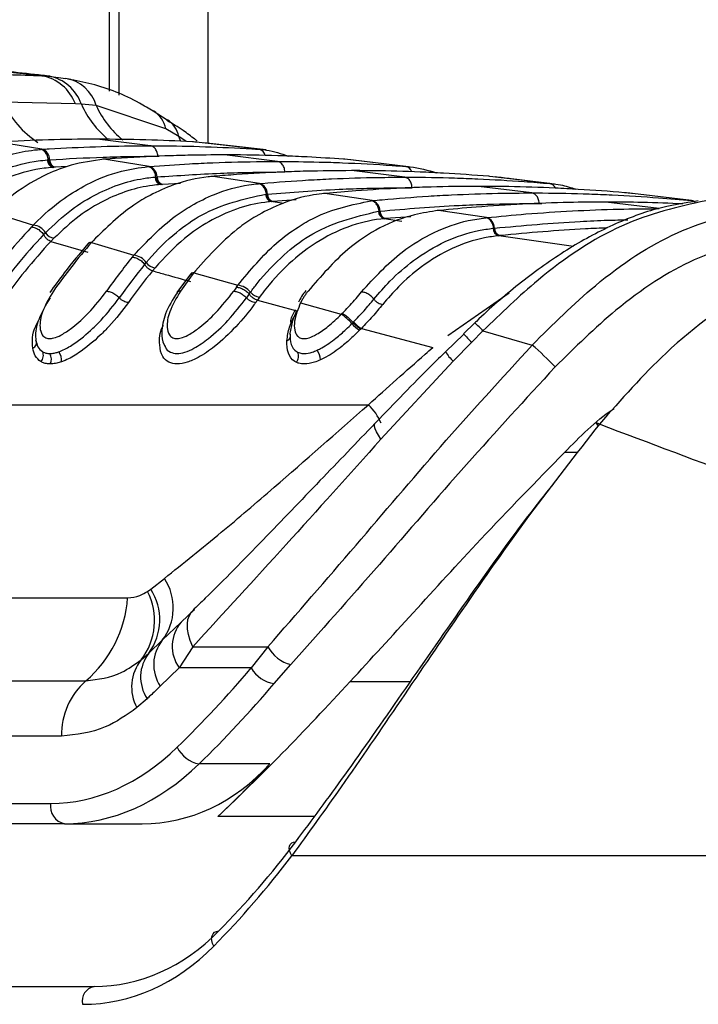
# Paper-space layout '2.5M DUO Wall Base Bracket' of a CAD drawing. Header units: millimetres. Extents: x 20 to 18989, y 40 to 14956.
# Tile 34 of 109: x 6880 to 6921, y 5854 to 5915. Entities that reach past the tile are written whole.
import ezdxf

# ---------------------------------------------------------------- set-up
doc = ezdxf.new("R2010")
doc.units = ezdxf.units.MM

psp = doc.layouts.new('2.5M DUO Wall Base Bracket')

# ---------------------------------------------------------------- linework, layer by layer
at = {"color": 8, "linetype": 'Continuous', "lineweight": 25, "ltscale": 2}
for p, q in [((6885.338, 5910.347), (6885.338, 6408.556)), ((6891.353, 6408.556), (6891.353, 5907.159)), ((6889.699, 5907.273), (6889.587, 5907.575)), ((6890.04, 5907.259), (6889.587, 5907.575)), ((6888.297, 5906.366), (6888.377, 5906.365)), ((6882.759, 5905.728), (6882.016, 5905.692)), ((6889.688, 5904.707), (6888.588, 5904.643)), ((6895.995, 5903.471), (6895.236, 5903.587)), ((6896.754, 5903.689), (6895.341, 5903.596)), ((6911.631, 5903.479), (6911.781, 5903.475)), ((6903.235, 5902.38), (6902.139, 5902.543)), ((6903.781, 5902.664), (6902.233, 5902.552)), ((6913.733, 5900.835), (6909.151, 5901.503)), ((6906.045, 5895.401), (6909.786, 5898.004)), ((6914.001, 5888.23), (6913.176, 5888.23)), ((6900.068, 5874.217), (6903.76, 5874.217)), ((6897.874, 5865.951), (6891.971, 5865.951))]:
    psp.add_line(p, q, dxfattribs=at)
at = {"color": 7, "linetype": 'Continuous', "lineweight": 25, "ltscale": 2}
for p, q in [((6885.923, 5910.113), (6885.923, 6408.556)), ((6881.207, 5911.294), (6875.971, 5911.847)), ((6881.207, 5911.294), (6881.634, 5911.267)), ((6881.634, 5911.267), (6882.655, 5911.133)), ((6883.251, 5909.577), (6878.849, 5909.672)), ((6883.618, 5909.556), (6883.251, 5909.577)), ((6884.53, 5909.465), (6883.618, 5909.556)), ((6888.782, 5908.049), (6884.53, 5909.465)), ((6888.87, 5908.582), (6888.019, 5909.131)), ((6889.587, 5907.575), (6888.782, 5908.049)), ((6881.208, 5906.79), (6878.531, 5907.229)), ((6887.847, 5907.007), (6884.59, 5907.41)), ((6890.649, 5907.229), (6890.555, 5907.235)), ((6890.71, 5907.28), (6890.572, 5907.402)), ((6894.485, 5906.79), (6890.649, 5907.229)), ((6894.916, 5906.749), (6891.117, 5907.186)), ((6881.12, 5906.784), (6881.208, 5906.79)), ((6895.625, 5906.045), (6892.368, 5906.448)), ((6894.485, 5906.79), (6894.572, 5906.784)), ((6881.537, 5906.14), (6881.593, 5906.144)), ((6881.594, 5906.144), (6881.679, 5906.149)), ((6884.999, 5906.18), (6884.931, 5906.182)), ((6885.077, 5906.186), (6884.999, 5906.18)), ((6887.773, 5905.741), (6884.999, 5906.18)), ((6899.737, 5906.18), (6899.659, 5906.186)), ((6903.476, 5905.741), (6899.737, 5906.18)), ((6903.63, 5905.726), (6900.11, 5906.142)), ((6881.93, 5905.686), (6881.872, 5905.682)), ((6882.016, 5905.692), (6881.93, 5905.686)), ((6887.699, 5905.735), (6887.773, 5905.741)), ((6903.403, 5905.082), (6900.146, 5905.485)), ((6903.476, 5905.741), (6903.55, 5905.735)), ((6888.128, 5905.091), (6888.176, 5905.095)), ((6888.176, 5905.095), (6888.248, 5905.1)), ((6888.515, 5904.638), (6888.466, 5904.634)), ((6888.588, 5904.643), (6888.515, 5904.638)), ((6891.677, 5905.131), (6891.605, 5905.133)), ((6891.744, 5905.137), (6891.677, 5905.131)), ((6894.521, 5904.693), (6891.677, 5905.131)), ((6894.457, 5904.687), (6894.521, 5904.693)), ((6908.615, 5905.131), (6908.548, 5905.137)), ((6912.284, 5904.693), (6908.615, 5905.131)), ((6912.284, 5904.693), (6912.348, 5904.687)), ((6894.895, 5904.044), (6894.936, 5904.048)), ((6894.937, 5904.048), (6895, 5904.053)), ((6898.51, 5904.086), (6898.434, 5904.087)), ((6898.569, 5904.091), (6898.51, 5904.086)), ((6901.408, 5903.649), (6898.51, 5904.086)), ((6911.181, 5904.12), (6907.925, 5904.523)), ((6917.339, 5904.086), (6917.28, 5904.091)), ((6920.954, 5903.649), (6917.339, 5904.086)), ((6895.279, 5903.591), (6895.236, 5903.587)), ((6895.341, 5903.596), (6895.279, 5903.591)), ((6901.351, 5903.643), (6901.408, 5903.649)), ((6918.959, 5903.158), (6915.703, 5903.561)), ((6920.954, 5903.649), (6921.011, 5903.643)), ((6878.196, 5902.926), (6880.687, 5902.153)), ((6901.796, 5903), (6901.833, 5903.004)), ((6901.834, 5903.004), (6901.889, 5903.009)), ((6905.437, 5903.046), (6905.385, 5903.041)), ((6905.463, 5903.043), (6905.385, 5903.044)), ((6905.515, 5903.048), (6905.463, 5903.043)), ((6908.405, 5902.608), (6905.463, 5903.043)), ((6902.177, 5902.547), (6902.139, 5902.543)), ((6902.233, 5902.552), (6902.177, 5902.547)), ((6908.354, 5902.602), (6908.405, 5902.608)), ((6881.31, 5901.568), (6881.42, 5901.683)), ((6908.806, 5901.96), (6908.839, 5901.963)), ((6908.839, 5901.963), (6908.888, 5901.968)), ((6881.94, 5901.344), (6881.761, 5901.156)), ((6881.761, 5901.156), (6884.011, 5900.495)), ((6884.127, 5901.107), (6884.021, 5900.987)), ((6884.337, 5901.197), (6884.232, 5901.079)), ((6884.232, 5901.079), (6886.832, 5900.308)), ((6909.184, 5901.507), (6909.151, 5901.503)), ((6909.234, 5901.512), (6909.184, 5901.507)), ((6887.493, 5899.749), (6887.588, 5899.864)), ((6888.125, 5899.543), (6887.971, 5899.356)), ((6890.391, 5899.252), (6890.298, 5899.134)), ((6890.601, 5899.354), (6890.509, 5899.236)), ((6890.509, 5899.236), (6893.193, 5898.467)), ((6890.289, 5899.147), (6889.464, 5898.019)), ((6893.887, 5897.935), (6893.97, 5898.049)), ((6894.521, 5897.748), (6894.386, 5897.561)), ((6894.387, 5897.561), (6896.806, 5896.898)), ((6897.132, 5897.577), (6897.03, 5897.384)), ((6897.03, 5897.384), (6899.521, 5896.69)), ((6899.521, 5896.69), (6899.583, 5896.753)), ((6900.171, 5896.119), (6900.238, 5896.188)), ((6900.238, 5896.188), (6900.275, 5896.226)), ((6900.71, 5895.79), (6900.637, 5895.715)), ((6900.749, 5895.831), (6900.71, 5895.79)), ((6900.749, 5895.831), (6905.127, 5894.664)), ((6907.692, 5896.163), (6907.002, 5895.504)), ((6908.19, 5895.678), (6907.498, 5894.981)), ((6908.19, 5895.678), (6911.201, 5894.81)), ((6907.02, 5895.485), (6905.898, 5894.401)), ((6907.498, 5894.981), (6906.374, 5893.819)), ((6906.374, 5893.819), (6901.95, 5889.057)), ((6861.935, 5891.158), (6901.179, 5891.158)), ((6887.86, 5879.871), (6888.698, 5880.528)), ((6860.178, 5879.339), (6886.451, 5879.339)), ((6887.668, 5879.731), (6887.86, 5879.871)), ((6889.733, 5877.855), (6890.532, 5878.634)), ((6888.573, 5876.739), (6889.733, 5877.855)), ((6887.748, 5875.956), (6888.573, 5876.739)), ((6890.433, 5876.347), (6889.599, 5875.044)), ((6890.433, 5876.347), (6895.031, 5876.347)), ((6895.031, 5876.347), (6894.011, 5875.044)), ((6887.28, 5875.546), (6887.748, 5875.956)), ((6895.411, 5874.091), (6896.433, 5875.254)), ((6889.599, 5875.044), (6888.448, 5873.932)), ((6894.011, 5875.044), (6889.599, 5875.044)), ((6857.625, 5874.259), (6883.897, 5874.259)), ((6887.642, 5873.165), (6887.02, 5872.619)), ((6882.406, 5870.872), (6856.133, 5870.872)), ((6895.152, 5869.175), (6890.826, 5869.175)), ((6846.753, 5866.757), (6881.737, 5866.757)), ((6882.586, 5865.515), (6847.601, 5865.515)), ((6882.586, 5865.515), (6887.334, 5865.515)), ((6953.336, 5863.556), (6896.5, 5863.556)), ((6845.927, 5855.556), (6884.394, 5855.556))]:
    psp.add_line(p, q, dxfattribs=at)
at = {"color": 8, "linetype": 'Continuous', "lineweight": 25, "ltscale": 2, "flags": 128}
psp.add_lwpolyline([(6901.95, 5889.057), (6901.799, 5889.293), (6901.683, 5889.501), (6901.603, 5889.681), (6901.561, 5889.828), (6901.557, 5889.942), (6901.591, 5890.021), (6901.597, 5890.027)], dxfattribs=at)
at = {"color": 7, "linetype": 'Continuous', "lineweight": 25, "ltscale": 2, "flags": 128}
for points in [[(6915.308, 5889.962), (6915.232, 5890.004), (6915.174, 5890.03), (6915.135, 5890.039), (6915.117, 5890.03), (6915.121, 5890.004), (6915.145, 5889.961), (6915.19, 5889.903), (6915.228, 5889.86)], [(6890.433, 5876.347), (6890.282, 5876.724), (6890.176, 5877.086), (6890.117, 5877.426), (6890.106, 5877.739), (6890.142, 5878.02), (6890.227, 5878.266), (6890.357, 5878.471), (6890.532, 5878.634)], [(6896.5, 5863.556), (6896.41, 5863.712), (6896.354, 5863.866), (6896.333, 5864.01), (6896.349, 5864.14), (6896.402, 5864.249), (6896.487, 5864.333), (6896.603, 5864.388), (6896.744, 5864.412)], [(6891.719, 5858.02), (6891.641, 5858.191), (6891.597, 5858.359), (6891.588, 5858.517), (6891.614, 5858.658), (6891.674, 5858.775), (6891.766, 5858.865), (6891.886, 5858.923), (6892.029, 5858.947)]]:
    psp.add_lwpolyline(points, dxfattribs=at)
at = {"color": 7, "linetype": 'Continuous', "lineweight": 25, "ltscale": 4}
for centre, radius, start, end in [((6880.68, 5908.591), 2.754, 20.98231, 78.96944), ((6881.143, 5908.693), 2.621, 19.2275, 79.20926), ((6882.27, 5908.812), 2.352, 16.11758, 80.57758), ((6881.025, 5906.161), 0.655, 358.93971, 73.75137), ((6882.004, 5906.131), 0.468, 178.9491, 253.59864), ((6882.147, 5906.141), 0.468, 178.93927, 253.7485), ((6887.589, 5905.108), 0.659, 359.36498, 73.79787), ((6888.598, 5905.086), 0.471, 179.36645, 253.66717), ((6888.719, 5905.095), 0.471, 179.37107, 253.79046), ((6894.337, 5904.057), 0.663, 359.72316, 73.84112), ((6895.368, 5904.042), 0.474, 179.72881, 253.71665), ((6895.473, 5904.051), 0.474, 179.73556, 253.82536), ((6901.222, 5903.008), 0.667, 0.04865, 73.86127), ((6902.272, 5903), 0.476, 180.03442, 253.76714), ((6902.365, 5903.009), 0.476, 180.04032, 253.87175), ((6908.219, 5901.965), 0.669, 0.31866, 73.90065), ((6906.259, 5877.883), 35.257, 136.75999, 144.98983), ((6880.564, 5901.155), 1.005, 31.64548, 82.99995), ((6882.03, 5902.051), 0.713, 211.08586, 262.70658), ((6909.284, 5901.962), 0.478, 180.31427, 253.80388), ((6909.366, 5901.971), 0.478, 180.3082, 253.90844), ((6906.631, 5877.758), 34.757, 136.7602, 144.99029), ((6906.947, 5877.629), 34.465, 136.9509, 144.98483), ((6911.342, 5877.457), 35.958, 138.93217, 144.94296), ((6884.213, 5900.809), 0.27, 85.81584, 136.50681), ((6915.125, 5877.06), 36.619, 140.82842, 144.91169), ((6886.711, 5899.235), 1.079, 35.61412, 83.55873), ((6888.215, 5900.304), 0.766, 215.09411, 263.28512), ((6915.45, 5876.971), 36.062, 140.82681, 144.91458), ((6915.776, 5876.836), 35.781, 140.99591, 144.91054), ((6920.17, 5876.681), 37.262, 142.74867, 144.89375), ((6890.486, 5898.978), 0.259, 84.75965, 139.21139), ((6923.948, 5876.303), 37.91, 144.43905, 144.88398), ((6893.073, 5897.314), 1.159, 39.35321, 84.06959), ((6894.61, 5898.565), 0.822, 218.84841, 263.83102), ((6925.304, 5875.487), 38.613, 144.45296, 144.88368), ((6928.53, 5873.307), 41.881, 144.61171, 144.87245), ((6898.105, 5894.426), 2.671, 39.34972, 57.98414), ((6901.611, 5897.345), 1.742, 219.94853, 240.36619), ((6901.665, 5897.372), 1.95, 219.97059, 238.18134), ((6880.5, 5894.953), 0.372, 294.0375, 25.31581), ((6896.094, 5895.384), 0.324, 287.63942, 26.83095), ((6880.762, 5894.169), 0.536, 315.40699, 26.09202), ((6881.542, 5893.892), 0.871, 353.0726, 35.71847), ((6896.358, 5894.131), 0.551, 317.40459, 26.51566), ((6897.229, 5893.877), 1.02, 1.39638, 37.26322), ((6897.835, 5879.349), 20.437, 43.70925, 49.15735), ((6881.124, 5893.957), 0.66, 332.56556, 30.51149), ((6885.964, 5878.722), 3.277, 322.764, 33.45313), ((6879.103, 5879.85), 7.365, 310.61149, 356.02455), ((6884.164, 5877.945), 3.933, 322.41335, 27.00446), ((6884.972, 5877.995), 3.444, 323.70614, 33.00222), ((6891.466, 5876.364), 2.286, 139.28923, 215.26228), ((6890.408, 5875.251), 2.363, 140.97607, 213.95178), ((6896.963, 5877.379), 2.191, 208.11088, 255.9897), ((6889.634, 5874.487), 2.39, 142.08183, 213.59054), ((6889.334, 5873.888), 2.639, 141.08765, 208.74702), ((6895.682, 5875.994), 1.922, 209.61038, 261.88293), ((6886.79, 5870.963), 4.385, 131.26946, 181.18672), ((6891.095, 5870.914), 1.759, 204.01691, 261.19663), ((6882.808, 5866.577), 1.085, 170.46338, 258.19133), ((6884.593, 5854.654), 0.924, 102.47955, 192.11415)]:
    psp.add_arc(centre, radius, start, end, dxfattribs=at)
at = {"color": 8, "linetype": 'Continuous', "lineweight": 25, "ltscale": 4}
for centre, radius, start, end in [((6884.062, 5912.017), 5.716, 204.21763, 237.14382), ((6888.964, 5911.909), 5.841, 203.75655, 230.73839), ((6889.833, 5911.879), 5.827, 204.47124, 230.76481), ((6887.092, 5907.682), 1.73, 12.21813, 57.2824), ((6887.91, 5907.18), 1.722, 13.23029, 55.62944), ((6894.373, 5906.29), 0.512, 13.19716, 77.37319), ((6903.373, 5905.26), 0.492, 18.75986, 77.92847), ((6912.202, 5904.244), 0.456, 23.06905, 79.59092), ((6920.892, 5903.244), 0.409, 40.95087, 81.21974), ((6903.655, 5891.522), 6.152, 42.50782, 49.01981), ((6922.804, 5910.032), 21.465, 222.59478, 224.51868), ((6908.164, 5895.779), 2.655, 211.07732, 227.58091), ((6898.986, 5888.829), 3.199, 21.842, 46.72358)]:
    psp.add_arc(centre, radius, start, end, dxfattribs=at)
at = {"color": 7, "linetype": 'Continuous', "lineweight": 25, "ltscale": 4}
for centre, major_axis, ratio, start_param, end_param in [((6856.789, 5939.121), (4.159, 84.313), 0.706247, 3.791069, 3.884624), ((6857.637, 5939.079), (4.159, 85.513), 0.70627, 3.790584, 3.884138), ((6882.202, 5885.557), (0.927, 18.789), 0.706247, 3.176414, 3.791069), ((6883.05, 5885.515), (0.927, 19.989), 0.706346, 3.174336, 3.788991), ((6885.49, 5885.515), (-3.601, 19.843), 0.695466, 3.016047, 3.630702), ((6853.814, 5939.079), (-15.406, 84.89), 0.695466, 3.561945, 3.630702), ((6856.909, 5923.556), (-10.622, 77.443), 0.700456, 3.636695, 3.752988), ((6856.205, 5923.46), (-10.626, 78.448), 0.700621, 3.63786, 3.754153), ((6882.958, 5875.556), (-2.828, 19.902), 0.699969, 3.042459, 3.633341), ((6882.255, 5875.46), (-2.832, 20.906), 0.700621, 3.046978, 3.63786)]:
    psp.add_ellipse(centre, major_axis=major_axis, ratio=ratio, start_param=start_param, end_param=end_param, dxfattribs=at)
at = {"color": 7, "linetype": 'Continuous', "lineweight": 25, "ltscale": 2}
for points, knots in [([(6881.72, 5911.26), (6881.397, 5911.296), (6879.782, 5911.476), (6878.082, 5911.651), (6876.722, 5911.791)], [0, 0, 0, 0, 0.200298, 1, 1, 1, 1]), ([(6876.765, 5911.39), (6877.567, 5911.385), (6879.047, 5911.376), (6880.528, 5911.32), (6881.207, 5911.294)], [0, 0, 0, 0, 0.541517, 1, 1, 1, 1]), ([(6888.015, 5909.118), (6887.736, 5909.286), (6886.544, 5910.01), (6884.793, 5910.714), (6883.288, 5910.99), (6882.801, 5911.079)], [0, 0, 0, 0, 0.1707899, 0.7318815, 1, 1, 1, 1]), ([(6890.559, 5907.402), (6890.324, 5907.587), (6889.784, 5908.014), (6889.188, 5908.354), (6888.851, 5908.546)], [0, 0, 0, 0, 0.434646, 1, 1, 1, 1]), ([(6884.59, 5907.41), (6884.542, 5907.41), (6883.548, 5907.41), (6881.559, 5907.383), (6879.619, 5907.285), (6878.625, 5907.235)], [0, 0, 0, 0, 0.024033, 0.499895, 1, 1, 1, 1]), ([(6890.555, 5907.235), (6890.507, 5907.237), (6889.513, 5907.295), (6887.525, 5907.385), (6885.584, 5907.402), (6884.59, 5907.41)], [0, 0, 0, 0, 0.024244, 0.500106, 1, 1, 1, 1]), ([(6874.826, 5904.001), (6875.133, 5904.255), (6876.071, 5905.032), (6878.023, 5906.149), (6879.869, 5906.676), (6880.998, 5906.773), (6881.12, 5906.784)], [0, 0, 0, 0, 0.160385, 0.490153, 0.944735, 1, 1, 1, 1]), ([(6881.593, 5906.144), (6881.586, 5906.196), (6881.566, 5906.338), (6881.473, 5906.547), (6881.314, 5906.729), (6881.185, 5906.765), (6881.12, 5906.784)], [0, 0, 0, 0, 0.160996, 0.440678, 0.720351, 1, 1, 1, 1]), ([(6881.208, 5906.79), (6881.354, 5906.799), (6882.446, 5906.869), (6884.484, 5906.964), (6886.552, 5907.005), (6887.672, 5907.007), (6887.847, 5907.007)], [0, 0, 0, 0, 0.0661, 0.493687, 0.921273, 1, 1, 1, 1]), ([(6892.368, 5906.448), (6891.626, 5906.443), (6890.411, 5906.436), (6888.183, 5906.369), (6886.495, 5906.285), (6885.28, 5906.2), (6885.077, 5906.186)], [0, 0, 0, 0, 0.305203, 0.499842, 0.916458, 1, 1, 1, 1]), ([(6888.297, 5906.366), (6888.291, 5906.418), (6888.276, 5906.561), (6888.192, 5906.77), (6888.038, 5906.952), (6887.911, 5906.989), (6887.847, 5907.007)], [0, 0, 0, 0, 0.161045, 0.440719, 0.72036, 1, 1, 1, 1]), ([(6887.847, 5907.007), (6888.021, 5907.007), (6889.142, 5907.005), (6891.209, 5906.964), (6893.247, 5906.869), (6894.339, 5906.799), (6894.485, 5906.79)], [0, 0, 0, 0, 0.078728, 0.506313, 0.933899, 1, 1, 1, 1]), ([(6899.659, 5906.186), (6898.917, 5906.234), (6897.703, 5906.314), (6895.474, 5906.408), (6893.785, 5906.445), (6892.57, 5906.447), (6892.368, 5906.448)], [0, 0, 0, 0, 0.3055217, 0.5001615, 0.9170821, 1, 1, 1, 1]), ([(6894.572, 5906.784), (6894.698, 5906.774), (6895.273, 5906.731), (6895.831, 5906.529), (6896.267, 5906.371)], [0, 0, 0, 0, 0.220456, 1, 1, 1, 1]), ([(6875.532, 5903.505), (6876.107, 5903.955), (6877.179, 5904.795), (6879.021, 5905.659), (6880.463, 5906.041), (6881.353, 5906.123), (6881.537, 5906.14)], [0, 0, 0, 0, 0.310244, 0.578242, 0.913144, 1, 1, 1, 1]), ([(6884.999, 5906.18), (6884.324, 5906.09), (6883.15, 5905.933), (6881.299, 5905.209), (6879.721, 5904.285), (6878.707, 5903.388), (6878.319, 5903.044)], [0, 0, 0, 0, 0.284926, 0.496099, 0.80713, 1, 1, 1, 1]), ([(6881.594, 5906.144), (6881.603, 5906.086), (6881.622, 5905.97), (6881.701, 5905.825), (6881.807, 5905.719), (6881.889, 5905.697), (6881.93, 5905.686)], [0, 0, 0, 0, 0.250019, 0.5, 0.749995, 1, 1, 1, 1]), ([(6881.679, 5906.149), (6882.768, 5906.211), (6884.421, 5906.304), (6886.628, 5906.358), (6887.745, 5906.363), (6888.297, 5906.366)], [0, 0, 0, 0, 0.493682, 0.749994, 1, 1, 1, 1]), ([(6887.773, 5905.741), (6888.597, 5905.799), (6889.893, 5905.891), (6892.208, 5905.995), (6894.002, 5906.041), (6895.323, 5906.044), (6895.625, 5906.045)], [0, 0, 0, 0, 0.31483, 0.495571, 0.884785, 1, 1, 1, 1]), ([(6896.075, 5905.404), (6896.07, 5905.456), (6896.055, 5905.598), (6895.97, 5905.808), (6895.817, 5905.989), (6895.689, 5906.026), (6895.625, 5906.045)], [0, 0, 0, 0, 0.161046, 0.440728, 0.720359, 1, 1, 1, 1]), ([(6895.625, 5906.045), (6896.472, 5906.039), (6897.793, 5906.03), (6900.132, 5905.952), (6901.902, 5905.859), (6903.198, 5905.762), (6903.476, 5905.741)], [0, 0, 0, 0, 0.32369, 0.504431, 0.893531, 1, 1, 1, 1]), ([(6881.872, 5905.682), (6881.694, 5905.667), (6880.829, 5905.593), (6879.428, 5905.228), (6877.636, 5904.397), (6876.592, 5903.583), (6876.031, 5903.147)], [0, 0, 0, 0, 0.08676, 0.421462, 0.689499, 1, 1, 1, 1]), ([(6880.687, 5902.153), (6880.696, 5902.162), (6881.289, 5902.778), (6882.352, 5903.696), (6884.154, 5904.794), (6885.879, 5905.486), (6887.154, 5905.66), (6887.699, 5905.735)], [0, 0, 0, 0, 0.0043098, 0.2928261, 0.4919444, 0.782685, 1, 1, 1, 1]), ([(6888.176, 5905.095), (6888.168, 5905.147), (6888.147, 5905.289), (6888.053, 5905.498), (6887.893, 5905.68), (6887.763, 5905.716), (6887.699, 5905.735)], [0, 0, 0, 0, 0.161027, 0.440662, 0.72034, 1, 1, 1, 1]), ([(6888.248, 5905.1), (6889.54, 5905.187), (6891.397, 5905.311), (6894.007, 5905.39), (6895.324, 5905.399), (6896.075, 5905.404)], [0, 0, 0, 0, 0.4955633, 0.712251, 1, 1, 1, 1]), ([(6900.146, 5905.485), (6899.219, 5905.478), (6897.819, 5905.468), (6895.472, 5905.384), (6893.598, 5905.283), (6892.198, 5905.173), (6891.744, 5905.137)], [0, 0, 0, 0, 0.330895, 0.499787, 0.837714, 1, 1, 1, 1]), ([(6908.548, 5905.137), (6907.621, 5905.207), (6906.221, 5905.313), (6903.874, 5905.424), (6902.001, 5905.478), (6900.6, 5905.484), (6900.146, 5905.485)], [0, 0, 0, 0, 0.331322, 0.500214, 0.838141, 1, 1, 1, 1]), ([(6903.55, 5905.735), (6903.612, 5905.729), (6904.22, 5905.675), (6904.818, 5905.504), (6905.356, 5905.35)], [0, 0, 0, 0, 0.101631, 1, 1, 1, 1]), ([(6881.42, 5901.683), (6881.941, 5902.174), (6882.935, 5903.11), (6884.995, 5904.367), (6886.748, 5904.951), (6887.958, 5905.074), (6888.128, 5905.091)], [0, 0, 0, 0, 0.260049, 0.495706, 0.929228, 1, 1, 1, 1]), ([(6888.466, 5904.634), (6888.301, 5904.618), (6887.126, 5904.504), (6885.421, 5903.943), (6883.417, 5902.728), (6882.448, 5901.82), (6881.94, 5901.344)], [0, 0, 0, 0, 0.070691, 0.503985, 0.739714, 1, 1, 1, 1]), ([(6891.677, 5905.131), (6891.579, 5905.122), (6890.764, 5905.047), (6889.455, 5904.738), (6887.945, 5904.066), (6886.246, 5903.063), (6885.143, 5901.984), (6884.337, 5901.197)], [0, 0, 0, 0, 0.0370026, 0.3080272, 0.4968385, 0.6327495, 1, 1, 1, 1]), ([(6886.832, 5900.308), (6887.646, 5901.168), (6888.75, 5902.335), (6890.461, 5903.433), (6891.955, 5904.167), (6893.351, 5904.562), (6894.262, 5904.665), (6894.457, 5904.687)], [0, 0, 0, 0, 0.363105, 0.492333, 0.672218, 0.929868, 1, 1, 1, 1]), ([(6888.176, 5905.095), (6888.186, 5905.037), (6888.205, 5904.921), (6888.285, 5904.777), (6888.392, 5904.671), (6888.474, 5904.649), (6888.515, 5904.638)], [0, 0, 0, 0, 0.250014, 0.499993, 0.750006, 1, 1, 1, 1]), ([(6894.936, 5904.048), (6894.929, 5904.1), (6894.907, 5904.242), (6894.812, 5904.451), (6894.651, 5904.632), (6894.521, 5904.669), (6894.457, 5904.687)], [0, 0, 0, 0, 0.161044, 0.440668, 0.720339, 1, 1, 1, 1]), ([(6894.521, 5904.693), (6894.573, 5904.698), (6895.569, 5904.785), (6897.038, 5904.891), (6899.404, 5905.011), (6901.368, 5905.073), (6902.859, 5905.08), (6903.403, 5905.082)], [0, 0, 0, 0, 0.017391, 0.336932, 0.496696, 0.8163, 1, 1, 1, 1]), ([(6903.853, 5904.441), (6903.848, 5904.493), (6903.833, 5904.636), (6903.748, 5904.846), (6903.595, 5905.027), (6903.467, 5905.064), (6903.403, 5905.082)], [0, 0, 0, 0, 0.161045, 0.440719, 0.72036, 1, 1, 1, 1]), ([(6903.403, 5905.082), (6903.474, 5905.082), (6904.492, 5905.082), (6905.983, 5905.058), (6908.348, 5904.969), (6910.292, 5904.859), (6911.761, 5904.737), (6912.284, 5904.693)], [0, 0, 0, 0, 0.023999, 0.34354, 0.503304, 0.822907, 1, 1, 1, 1]), ([(6912.565, 5904.664), (6911.689, 5904.77), (6910.493, 5904.915), (6909.262, 5905.06), (6908.932, 5905.099)], [0, 0, 0, 0, 0.73219, 1, 1, 1, 1]), ([(6912.348, 5904.687), (6912.543, 5904.668), (6913.058, 5904.617), (6913.56, 5904.451), (6913.872, 5904.348)], [0, 0, 0, 0, 0.37934, 1, 1, 1, 1]), ([(6887.588, 5899.864), (6887.633, 5899.917), (6888.212, 5900.604), (6889.308, 5901.665), (6891.651, 5903.329), (6893.555, 5903.749), (6894.895, 5904.044)], [0, 0, 0, 0, 0.022107, 0.283649, 0.496207, 1, 1, 1, 1]), ([(6898.51, 5904.086), (6898.281, 5904.059), (6897.339, 5903.951), (6895.914, 5903.532), (6894.427, 5902.784), (6892.636, 5901.614), (6891.476, 5900.326), (6890.601, 5899.354)], [0, 0, 0, 0, 0.0787019, 0.3245885, 0.4966859, 0.6200328, 1, 1, 1, 1]), ([(6894.937, 5904.048), (6894.947, 5903.99), (6894.967, 5903.874), (6895.048, 5903.73), (6895.155, 5903.624), (6895.237, 5903.602), (6895.279, 5903.591)], [0, 0, 0, 0, 0.250018, 0.4999855, 0.7499901, 1, 1, 1, 1]), ([(6895, 5904.053), (6896.464, 5904.164), (6898.494, 5904.317), (6901.446, 5904.422), (6902.932, 5904.434), (6903.853, 5904.441)], [0, 0, 0, 0, 0.496689, 0.688219, 1, 1, 1, 1]), ([(6907.925, 5904.523), (6907.785, 5904.523), (6906.699, 5904.522), (6905.139, 5904.493), (6902.773, 5904.4), (6900.74, 5904.28), (6899.182, 5904.144), (6898.569, 5904.091)], [0, 0, 0, 0, 0.04475, 0.348076, 0.499734, 0.80312, 1, 1, 1, 1]), ([(6901.408, 5903.649), (6901.609, 5903.668), (6902.755, 5903.776), (6904.375, 5903.899), (6906.74, 5904.03), (6908.851, 5904.106), (6910.489, 5904.116), (6911.181, 5904.12)], [0, 0, 0, 0, 0.0619214, 0.3522787, 0.4974525, 0.7878675, 1, 1, 1, 1]), ([(6917.28, 5904.091), (6917.139, 5904.104), (6916.054, 5904.203), (6914.494, 5904.318), (6912.129, 5904.443), (6910.097, 5904.511), (6908.537, 5904.52), (6907.925, 5904.523)], [0, 0, 0, 0, 0.045283, 0.348609, 0.500266, 0.803652, 1, 1, 1, 1]), ([(6911.631, 5903.479), (6911.626, 5903.531), (6911.611, 5903.674), (6911.526, 5903.883), (6911.373, 5904.065), (6911.245, 5904.102), (6911.181, 5904.12)], [0, 0, 0, 0, 0.161046, 0.440728, 0.720359, 1, 1, 1, 1]), ([(6911.181, 5904.12), (6911.4, 5904.12), (6912.565, 5904.117), (6914.203, 5904.083), (6916.569, 5903.985), (6918.662, 5903.856), (6920.281, 5903.71), (6920.954, 5903.649)], [0, 0, 0, 0, 0.0670174, 0.357375, 0.5025485, 0.7929628, 1, 1, 1, 1]), ([(6895.236, 5903.587), (6895.105, 5903.573), (6893.802, 5903.439), (6891.971, 5902.783), (6889.741, 5901.278), (6888.713, 5900.174), (6888.125, 5899.543)], [0, 0, 0, 0, 0.050673, 0.503818, 0.716324, 1, 1, 1, 1]), ([(6893.193, 5898.467), (6893.954, 5899.388), (6895.095, 5900.77), (6896.749, 5901.971), (6898.636, 5903.081), (6900.171, 5903.399), (6901.351, 5903.643)], [0, 0, 0, 0, 0.328464, 0.492616, 0.610176, 1, 1, 1, 1]), ([(6901.833, 5903.004), (6901.825, 5903.056), (6901.803, 5903.198), (6901.707, 5903.407), (6901.545, 5903.588), (6901.416, 5903.625), (6901.351, 5903.643)], [0, 0, 0, 0, 0.161055, 0.440727, 0.720359, 1, 1, 1, 1]), ([(6901.889, 5903.009), (6903.503, 5903.143), (6905.681, 5903.325), (6908.93, 5903.454), (6910.564, 5903.469), (6911.631, 5903.479)], [0, 0, 0, 0, 0.497444, 0.671476, 1, 1, 1, 1]), ([(6915.703, 5903.561), (6914.951, 5903.556), (6913.253, 5903.545), (6910.607, 5903.444), (6907.962, 5903.279), (6906.266, 5903.119), (6905.515, 5903.048)], [0, 0, 0, 0, 0.221137, 0.499684, 0.778766, 1, 1, 1, 1]), ([(6921.362, 5903.627), (6920.504, 5903.494), (6918.699, 5903.213), (6915.936, 5902.13), (6913.108, 5900.567), (6910.373, 5898.576), (6908.572, 5897.033), (6907.723, 5896.195), (6907.691, 5896.163)], [0, 0, 0, 0, 0.181359, 0.381521, 0.583651, 0.789901, 0.992003, 1, 1, 1, 1]), ([(6921.813, 5903.64), (6920.11, 5903.259), (6916.731, 5902.504), (6911.978, 5899.343), (6909.299, 5896.75), (6908.19, 5895.678)], [0, 0, 0, 0, 0.3736, 0.740943, 1, 1, 1, 1]), ([(6920.425, 5903.446), (6919.601, 5903.481), (6918.027, 5903.549), (6916.453, 5903.557), (6915.703, 5903.561)], [0, 0, 0, 0, 0.52375, 1, 1, 1, 1]), ([(6893.97, 5898.049), (6894.101, 5898.224), (6894.738, 5899.073), (6895.903, 5900.288), (6898.308, 5902.16), (6900.334, 5902.648), (6901.796, 5903)], [0, 0, 0, 0, 0.062026, 0.301056, 0.495826, 1, 1, 1, 1]), ([(6905.463, 5903.043), (6904.973, 5902.969), (6903.043, 5902.675), (6900.179, 5901.211), (6898.268, 5899.013), (6897.485, 5898.112)], [0, 0, 0, 0, 0.167171, 0.658602, 1, 1, 1, 1]), ([(6901.834, 5903.004), (6901.844, 5902.946), (6901.865, 5902.83), (6901.946, 5902.686), (6902.053, 5902.58), (6902.136, 5902.558), (6902.177, 5902.547)], [0, 0, 0, 0, 0.250025, 0.499986, 0.749988, 1, 1, 1, 1]), ([(6908.405, 5902.608), (6909.21, 5902.686), (6910.959, 5902.857), (6913.659, 5903.031), (6916.372, 5903.14), (6918.14, 5903.152), (6918.959, 5903.158)], [0, 0, 0, 0, 0.229155, 0.497999, 0.767356, 1, 1, 1, 1]), ([(6911.201, 5894.81), (6912.465, 5896.07), (6915.266, 5898.859), (6920.121, 5902.062), (6923.427, 5902.802), (6925.081, 5903.173)], [0, 0, 0, 0, 0.291568, 0.64553, 1, 1, 1, 1]), ([(6902.139, 5902.543), (6902.072, 5902.536), (6900.651, 5902.387), (6898.689, 5901.659), (6896.406, 5899.931), (6895.271, 5898.743), (6894.649, 5897.918), (6894.521, 5897.748)], [0, 0, 0, 0, 0.023785, 0.504037, 0.698782, 0.937922, 1, 1, 1, 1]), ([(6900.755, 5898.062), (6901.556, 5898.935), (6902.927, 5900.428), (6905.192, 5901.766), (6906.932, 5902.398), (6907.998, 5902.551), (6908.354, 5902.602)], [0, 0, 0, 0, 0.360243, 0.616477, 0.87209, 1, 1, 1, 1]), ([(6908.839, 5901.963), (6908.83, 5902.015), (6908.808, 5902.157), (6908.712, 5902.366), (6908.548, 5902.547), (6908.419, 5902.584), (6908.354, 5902.602)], [0, 0, 0, 0, 0.161059, 0.440713, 0.720351, 1, 1, 1, 1]), ([(6880.575, 5902.036), (6880.575, 5902.036), (6880.612, 5902.075), (6880.65, 5902.114), (6880.687, 5902.153)], [0, 0, 0, 0, 0.009545, 1, 1, 1, 1]), ([(6880.575, 5902.036), (6880.644, 5902.027), (6880.783, 5902.01), (6881.016, 5901.881), (6881.197, 5901.722), (6881.28, 5901.61), (6881.31, 5901.569)], [0, 0, 0, 0, 0.27961, 0.55921, 0.838854, 1, 1, 1, 1]), ([(6901.516, 5897.617), (6901.838, 5897.993), (6902.596, 5898.879), (6904.633, 5900.63), (6906.825, 5901.682), (6908.509, 5901.918), (6908.806, 5901.96)], [0, 0, 0, 0, 0.155855, 0.367465, 0.888473, 1, 1, 1, 1]), ([(6908.839, 5901.963), (6908.85, 5901.906), (6908.871, 5901.79), (6908.953, 5901.645), (6909.06, 5901.54), (6909.143, 5901.518), (6909.184, 5901.507)], [0, 0, 0, 0, 0.250014, 0.500034, 0.75, 1, 1, 1, 1]), ([(6881.761, 5901.156), (6881.723, 5901.167), (6881.648, 5901.19), (6881.519, 5901.284), (6881.397, 5901.412), (6881.339, 5901.516), (6881.31, 5901.568)], [0, 0, 0, 0, 0.249996, 0.499964, 0.749978, 1, 1, 1, 1]), ([(6884.016, 5900.995), (6883.526, 5900.415), (6882.723, 5899.463), (6881.977, 5898.424), (6881.686, 5898.019)], [0, 0, 0, 0, 0.610038, 1, 1, 1, 1]), ([(6909.151, 5901.503), (6908.862, 5901.464), (6907.225, 5901.239), (6905.092, 5900.222), (6903.109, 5898.524), (6902.37, 5897.662), (6902.056, 5897.297)], [0, 0, 0, 0, 0.11142, 0.632279, 0.844008, 1, 1, 1, 1]), ([(6925.84, 5901.454), (6924.277, 5901.099), (6921.146, 5900.388), (6916.511, 5897.318), (6913.826, 5894.671), (6912.608, 5893.471)], [0, 0, 0, 0, 0.352553, 0.70637, 1, 1, 1, 1]), ([(6886.735, 5900.19), (6886.736, 5900.191), (6886.768, 5900.23), (6886.8, 5900.269), (6886.832, 5900.308)], [0, 0, 0, 0, 0.009606, 1, 1, 1, 1]), ([(6886.735, 5900.19), (6886.805, 5900.183), (6886.944, 5900.167), (6887.183, 5900.044), (6887.373, 5899.894), (6887.461, 5899.788), (6887.494, 5899.75)], [0, 0, 0, 0, 0.279613, 0.559253, 0.83888, 1, 1, 1, 1]), ([(6930.796, 5900.095), (6928.878, 5899.664), (6925.043, 5898.801), (6919.662, 5894.901), (6916.641, 5891.474), (6915.308, 5889.962)], [0, 0, 0, 0, 0.358424, 0.716901, 1, 1, 1, 1]), ([(6887.971, 5899.356), (6887.932, 5899.367), (6887.854, 5899.389), (6887.719, 5899.479), (6887.589, 5899.601), (6887.525, 5899.7), (6887.493, 5899.749)], [0, 0, 0, 0, 0.249972, 0.499961, 0.750003, 1, 1, 1, 1]), ([(6887.971, 5899.356), (6888.231, 5899.282), (6889.004, 5899.062), (6889.784, 5898.843), (6890.302, 5898.697)], [0, 0, 0, 0, 0.336503, 1, 1, 1, 1]), ([(6881.908, 5898.11), (6881.651, 5897.682), (6881.194, 5896.919), (6881.041, 5895.993), (6881.167, 5895.465), (6881.405, 5895.238), (6881.695, 5895.184), (6882.059, 5895.264), (6882.542, 5895.5), (6883.242, 5895.996), (6884.218, 5896.894), (6884.809, 5897.657), (6885.16, 5898.11)], [0, 0, 0, 0, 0.181551, 0.323795, 0.408852, 0.462295, 0.504186, 0.545984, 0.600558, 0.677304, 0.807905, 1, 1, 1, 1]), ([(6885.16, 5898.11), (6885.23, 5898.103), (6885.371, 5898.088), (6885.616, 5897.974), (6885.813, 5897.834), (6885.907, 5897.735), (6885.941, 5897.699)], [0, 0, 0, 0, 0.279643, 0.559277, 0.838897, 1, 1, 1, 1]), ([(6889.475, 5898.015), (6889.205, 5897.582), (6888.701, 5896.774), (6888.517, 5895.712), (6888.542, 5895.009), (6888.728, 5894.758), (6888.753, 5894.723)], [0, 0, 0, 0, 0.396943, 0.740682, 0.964726, 1, 1, 1, 1]), ([(6889.686, 5898.11), (6889.429, 5897.682), (6888.972, 5896.919), (6888.82, 5895.993), (6888.945, 5895.465), (6889.183, 5895.238), (6889.473, 5895.184), (6889.837, 5895.264), (6890.32, 5895.5), (6891.02, 5895.996), (6891.996, 5896.894), (6892.587, 5897.657), (6892.939, 5898.11)], [0, 0, 0, 0, 0.181551, 0.3237954, 0.4088518, 0.4622965, 0.5041851, 0.5459849, 0.6005579, 0.677304, 0.8079047, 1, 1, 1, 1]), ([(6889.686, 5898.11), (6889.623, 5898.105), (6889.525, 5898.097), (6889.488, 5898.034), (6889.475, 5898.012)], [0, 0, 0, 0, 0.636497, 1, 1, 1, 1]), ([(6892.939, 5898.11), (6893.009, 5898.103), (6893.149, 5898.088), (6893.394, 5897.974), (6893.591, 5897.834), (6893.685, 5897.735), (6893.719, 5897.699)], [0, 0, 0, 0, 0.279643, 0.559277, 0.838897, 1, 1, 1, 1]), ([(6893.109, 5898.35), (6893.109, 5898.351), (6893.137, 5898.39), (6893.165, 5898.429), (6893.193, 5898.467)], [0, 0, 0, 0, 0.009649, 1, 1, 1, 1]), ([(6893.109, 5898.35), (6893.179, 5898.343), (6893.319, 5898.328), (6893.563, 5898.213), (6893.759, 5898.072), (6893.853, 5897.972), (6893.887, 5897.936)], [0, 0, 0, 0, 0.279615, 0.559235, 0.838866, 1, 1, 1, 1]), ([(6897.355, 5898.146), (6897.263, 5898.026), (6897.084, 5897.794), (6896.957, 5897.548), (6896.895, 5897.429)], [0, 0, 0, 0, 0.517928, 1, 1, 1, 1]), ([(6897.485, 5898.112), (6897.442, 5898.053), (6897.355, 5897.935), (6897.238, 5897.756), (6897.167, 5897.636), (6897.132, 5897.577)], [0, 0, 0, 0, 0.3358348, 0.6714201, 1, 1, 1, 1]), ([(6899.583, 5896.753), (6899.613, 5896.784), (6899.776, 5896.952), (6900.063, 5897.258), (6900.429, 5897.666), (6900.647, 5897.93), (6900.755, 5898.062)], [0, 0, 0, 0, 0.069942, 0.379779, 0.689856, 1, 1, 1, 1]), ([(6901.516, 5897.617), (6901.483, 5897.656), (6901.395, 5897.761), (6901.206, 5897.911), (6900.966, 5898.035), (6900.826, 5898.053), (6900.755, 5898.062)], [0, 0, 0, 0, 0.161062, 0.440716, 0.720353, 1, 1, 1, 1]), ([(6881.712, 5897.699), (6881.443, 5897.251), (6880.948, 5896.425), (6880.792, 5895.551), (6880.83, 5895.171), (6880.836, 5895.112)], [0, 0, 0, 0, 0.500692, 0.922782, 1, 1, 1, 1]), ([(6882.249, 5894.4), (6882.308, 5894.423), (6882.597, 5894.531), (6883.333, 5894.956), (6884.141, 5895.64), (6885.109, 5896.613), (6885.592, 5897.243), (6885.941, 5897.699)], [0, 0, 0, 0, 0.041436, 0.201294, 0.499179, 0.637272, 1, 1, 1, 1]), ([(6886.498, 5897.405), (6886.125, 5896.918), (6885.609, 5896.243), (6884.56, 5895.186), (6883.655, 5894.423), (6882.82, 5893.942), (6882.478, 5893.814), (6882.406, 5893.787)], [0, 0, 0, 0, 0.3508186, 0.4854248, 0.7839893, 0.9541986, 1, 1, 1, 1]), ([(6886.498, 5897.405), (6886.454, 5897.409), (6886.365, 5897.418), (6886.21, 5897.483), (6886.059, 5897.579), (6885.98, 5897.659), (6885.941, 5897.699)], [0, 0, 0, 0, 0.249993, 0.499988, 0.750023, 1, 1, 1, 1]), ([(6888.748, 5894.716), (6888.751, 5894.701), (6888.789, 5894.539), (6889.031, 5894.367), (6889.447, 5894.26), (6889.961, 5894.355), (6890.626, 5894.653), (6891.555, 5895.301), (6892.703, 5896.38), (6893.363, 5897.237), (6893.719, 5897.699)], [0, 0, 0, 0, 0.0104761, 0.1137581, 0.201118, 0.2860344, 0.3750165, 0.5202107, 0.7413858, 1, 1, 1, 1]), ([(6894.277, 5897.405), (6894.232, 5897.409), (6894.143, 5897.418), (6893.988, 5897.483), (6893.838, 5897.579), (6893.759, 5897.659), (6893.719, 5897.699)], [0, 0, 0, 0, 0.249994, 0.499991, 0.750014, 1, 1, 1, 1]), ([(6894.386, 5897.561), (6894.347, 5897.572), (6894.267, 5897.593), (6894.127, 5897.679), (6893.99, 5897.795), (6893.921, 5897.888), (6893.887, 5897.935)], [0, 0, 0, 0, 0.2499626, 0.499927, 0.7499757, 1, 1, 1, 1]), ([(6897.03, 5897.384), (6896.875, 5897.006), (6896.635, 5896.419), (6896.637, 5895.739), (6896.776, 5895.402), (6896.989, 5895.238), (6897.224, 5895.184), (6897.584, 5895.251), (6898.103, 5895.499), (6898.792, 5895.99), (6899.261, 5896.44), (6899.521, 5896.69)], [0, 0, 0, 0, 0.231982, 0.360066, 0.466869, 0.512587, 0.572213, 0.631943, 0.711673, 0.840173, 1, 1, 1, 1]), ([(6900.275, 5896.226), (6900.494, 5896.457), (6900.943, 5896.931), (6901.321, 5897.385), (6901.516, 5897.617)], [0, 0, 0, 0, 0.486547, 1, 1, 1, 1]), ([(6901.516, 5897.617), (6901.553, 5897.574), (6901.626, 5897.489), (6901.772, 5897.385), (6901.923, 5897.313), (6902.012, 5897.302), (6902.056, 5897.297)], [0, 0, 0, 0, 0.250007, 0.500001, 0.749983, 1, 1, 1, 1]), ([(6896.789, 5896.894), (6896.699, 5896.694), (6896.488, 5896.227), (6896.421, 5895.784), (6896.383, 5895.53)], [0, 0, 0, 0, 0.426362, 1, 1, 1, 1]), ([(6896.711, 5896.961), (6896.583, 5896.745), (6896.438, 5896.498), (6896.416, 5896.242), (6896.413, 5896.211)], [0, 0, 0, 0, 0.876924, 1, 1, 1, 1]), ([(6902.056, 5897.297), (6901.851, 5897.052), (6901.453, 5896.575), (6900.979, 5896.074), (6900.749, 5895.831)], [0, 0, 0, 0, 0.514825, 1, 1, 1, 1]), ([(6880.651, 5894.614), (6880.651, 5894.618), (6880.591, 5895.025), (6880.611, 5895.606), (6880.938, 5896.197), (6881, 5896.308)], [0, 0, 0, 0, 0.008133, 0.813203, 1, 1, 1, 1]), ([(6896.192, 5895.076), (6896.231, 5895.351), (6896.298, 5895.828), (6896.523, 5896.332), (6896.619, 5896.545)], [0, 0, 0, 0, 0.57629, 1, 1, 1, 1]), ([(6899.583, 5896.753), (6899.635, 5896.723), (6899.739, 5896.664), (6899.942, 5896.497), (6900.116, 5896.329), (6900.206, 5896.226), (6900.239, 5896.189)], [0, 0, 0, 0, 0.279678, 0.559328, 0.839018, 1, 1, 1, 1]), ([(6900.238, 5896.188), (6900.276, 5896.147), (6900.352, 5896.064), (6900.483, 5895.945), (6900.611, 5895.845), (6900.677, 5895.808), (6900.71, 5895.79)], [0, 0, 0, 0, 0.250023, 0.500018, 0.750015, 1, 1, 1, 1]), ([(6898.041, 5894.495), (6898.135, 5894.541), (6898.525, 5894.731), (6899.139, 5895.17), (6899.743, 5895.694), (6900.055, 5896.004), (6900.171, 5896.119)], [0, 0, 0, 0, 0.1242939, 0.511405, 0.8178346, 1, 1, 1, 1]), ([(6900.637, 5895.715), (6900.512, 5895.59), (6900.173, 5895.252), (6899.502, 5894.668), (6898.808, 5894.175), (6898.361, 5893.957), (6898.249, 5893.902)], [0, 0, 0, 0, 0.17543, 0.474727, 0.868036, 1, 1, 1, 1]), ([(6880.836, 5895.112), (6880.866, 5894.966), (6880.925, 5894.674), (6881.137, 5894.495), (6881.243, 5894.405)], [0, 0, 0, 0, 0.500359, 1, 1, 1, 1]), ([(6896.763, 5893.759), (6896.733, 5893.775), (6896.506, 5893.896), (6896.212, 5894.296), (6896.199, 5894.809), (6896.192, 5895.076)], [0, 0, 0, 0, 0.06955, 0.51521, 1, 1, 1, 1]), ([(6896.383, 5895.53), (6896.386, 5895.291), (6896.391, 5894.844), (6896.637, 5894.493), (6896.826, 5894.391), (6896.851, 5894.377)], [0, 0, 0, 0, 0.500872, 0.934932, 1, 1, 1, 1]), ([(6881.144, 5893.793), (6881.015, 5893.899), (6880.762, 5894.107), (6880.688, 5894.447), (6880.651, 5894.614)], [0, 0, 0, 0, 0.511866, 1, 1, 1, 1]), ([(6881.243, 5894.405), (6881.259, 5894.396), (6881.321, 5894.361), (6881.461, 5894.307), (6881.61, 5894.298), (6881.693, 5894.293)], [0, 0, 0, 0, 0.1213, 0.507471, 1, 1, 1, 1]), ([(6881.693, 5894.293), (6881.78, 5894.298), (6881.937, 5894.308), (6882.13, 5894.36), (6882.229, 5894.393), (6882.249, 5894.4)], [0, 0, 0, 0, 0.492804, 0.897017, 1, 1, 1, 1]), ([(6895.031, 5876.347), (6896.812, 5878.388), (6900.23, 5882.303), (6905.598, 5888.667), (6909.314, 5892.742), (6911.201, 5894.81)], [0, 0, 0, 0, 0.349022, 0.669579, 1, 1, 1, 1]), ([(6896.851, 5894.377), (6896.895, 5894.359), (6897.012, 5894.309), (6897.295, 5894.276), (6897.662, 5894.337), (6897.939, 5894.453), (6898.041, 5894.495)], [0, 0, 0, 0, 0.1473404, 0.3911056, 0.7755686, 1, 1, 1, 1]), ([(6901.179, 5891.158), (6902.331, 5892.19), (6903.64, 5893.364), (6904.967, 5894.524), (6905.127, 5894.664)], [0, 0, 0, 0, 0.879481, 1, 1, 1, 1]), ([(6905.899, 5894.401), (6905.617, 5894.124), (6904.167, 5892.702), (6902.749, 5891.22), (6901.614, 5890.044), (6901.595, 5890.025)], [0, 0, 0, 0, 0.192229, 0.986722, 1, 1, 1, 1]), ([(6881.71, 5893.653), (6881.605, 5893.66), (6881.418, 5893.671), (6881.241, 5893.738), (6881.162, 5893.782), (6881.144, 5893.793)], [0, 0, 0, 0, 0.4965596, 0.8808075, 1, 1, 1, 1]), ([(6882.406, 5893.787), (6882.381, 5893.779), (6882.258, 5893.737), (6882.017, 5893.672), (6881.82, 5893.66), (6881.71, 5893.653)], [0, 0, 0, 0, 0.101108, 0.503387, 1, 1, 1, 1]), ([(6898.249, 5893.902), (6898.124, 5893.851), (6897.781, 5893.708), (6897.323, 5893.632), (6896.967, 5893.673), (6896.819, 5893.736), (6896.763, 5893.759)], [0, 0, 0, 0, 0.219453, 0.606407, 0.852956, 1, 1, 1, 1]), ([(6912.608, 5893.471), (6910.785, 5891.488), (6907.08, 5887.456), (6901.706, 5881.172), (6898.225, 5877.266), (6896.433, 5875.254)], [0, 0, 0, 0, 0.319565, 0.64953, 1, 1, 1, 1]), ([(6888.698, 5880.528), (6889.852, 5881.452), (6892.051, 5883.214), (6896.157, 5886.73), (6899.238, 5889.446), (6901.179, 5891.158)], [0, 0, 0, 0, 0.289895, 0.552413, 1, 1, 1, 1]), ([(6913.176, 5888.23), (6914.118, 5889.195), (6915.093, 5890.192), (6916.172, 5890.899), (6916.208, 5890.922)], [0, 0, 0, 0, 0.966683, 1, 1, 1, 1]), ([(6901.597, 5890.026), (6900.463, 5888.846), (6898.126, 5886.414), (6894.673, 5882.823), (6892.089, 5880.16), (6890.686, 5878.812), (6890.429, 5878.565)], [0, 0, 0, 0, 0.292154, 0.602178, 0.927135, 1, 1, 1, 1]), ([(6915.308, 5889.962), (6913.866, 5888.123), (6910.936, 5884.387), (6906.912, 5878.608), (6903.096, 5872.989), (6899.661, 5867.926), (6897.501, 5864.94), (6896.5, 5863.556)], [0, 0, 0, 0, 0.2033, 0.413175, 0.61525, 0.821702, 1, 1, 1, 1]), ([(6953.989, 5876.202), (6947.241, 5878.475), (6933.729, 5883.026), (6921.453, 5887.648), (6915.308, 5889.962)], [0, 0, 0, 0, 0.499404, 1, 1, 1, 1]), ([(6901.95, 5889.057), (6899.994, 5886.872), (6896.024, 5882.438), (6892.315, 5878.397), (6890.433, 5876.347)], [0, 0, 0, 0, 0.492706, 1, 1, 1, 1]), ([(6900.068, 5874.217), (6901.341, 5875.602), (6903.908, 5878.398), (6908.231, 5883.177), (6911.446, 5886.462), (6913.176, 5888.23)], [0, 0, 0, 0, 0.312189, 0.629836, 1, 1, 1, 1]), ([(6896.744, 5864.412), (6897.733, 5865.744), (6899.84, 5868.581), (6903.224, 5873.45), (6906.95, 5878.795), (6910.041, 5883.204), (6911.971, 5885.643), (6912.494, 5886.305)], [0, 0, 0, 0, 0.206612, 0.44023, 0.678537, 0.912788, 1, 1, 1, 1]), ([(6886.451, 5879.339), (6886.455, 5879.339), (6886.701, 5879.34), (6887.119, 5879.411), (6887.511, 5879.64), (6887.668, 5879.731)], [0, 0, 0, 0, 0.0121035, 0.6062932, 1, 1, 1, 1]), ([(6883.897, 5874.259), (6884.642, 5874.35), (6885.822, 5874.494), (6886.888, 5875.263), (6887.28, 5875.546)], [0, 0, 0, 0, 0.631474, 1, 1, 1, 1]), ([(6888.448, 5873.932), (6888.248, 5873.741), (6887.979, 5873.485), (6887.711, 5873.23), (6887.642, 5873.165)], [0, 0, 0, 0, 0.745534, 1, 1, 1, 1]), ([(6891.971, 5865.951), (6893.271, 5867.203), (6895.888, 5869.725), (6898.669, 5872.713), (6900.068, 5874.217)], [0, 0, 0, 0, 0.4968225, 1, 1, 1, 1]), ([(6887.02, 5872.619), (6886.385, 5872.171), (6884.927, 5871.144), (6883.315, 5870.97), (6882.406, 5870.872)], [0, 0, 0, 0, 0.435612, 1, 1, 1, 1])]:
    psp.add_open_spline(points, degree=3, knots=knots, dxfattribs=at)
at = {"color": 8, "linetype": 'Continuous', "lineweight": 25, "ltscale": 2}
for points, knots in [([(6908.888, 5901.968), (6910.634, 5902.123), (6912.944, 5902.328), (6915.665, 5902.457), (6916.638, 5902.469), (6917.046, 5902.475)], [0, 0, 0, 0, 0.642407, 0.850174, 1, 1, 1, 1]), ([(6915.803, 5901.98), (6915.355, 5901.962), (6913.163, 5901.873), (6910.975, 5901.672), (6909.234, 5901.512)], [0, 0, 0, 0, 0.204228, 1, 1, 1, 1]), ([(6894.277, 5897.405), (6894.243, 5897.357), (6893.897, 5896.871), (6893.12, 5895.938), (6891.933, 5894.809), (6890.884, 5894.081), (6890.094, 5893.728), (6889.463, 5893.615), (6888.928, 5893.734), (6888.52, 5894.127), (6888.367, 5894.881), (6888.397, 5895.575), (6888.62, 5895.998), (6888.632, 5896.021)], [0, 0, 0, 0, 0.01774, 0.1800559, 0.3366077, 0.4444638, 0.5145113, 0.5840908, 0.6556525, 0.7365885, 0.8452253, 0.9917655, 1, 1, 1, 1])]:
    psp.add_open_spline(points, degree=3, knots=knots, dxfattribs=at)

doc.saveas('drawing.dxf')
